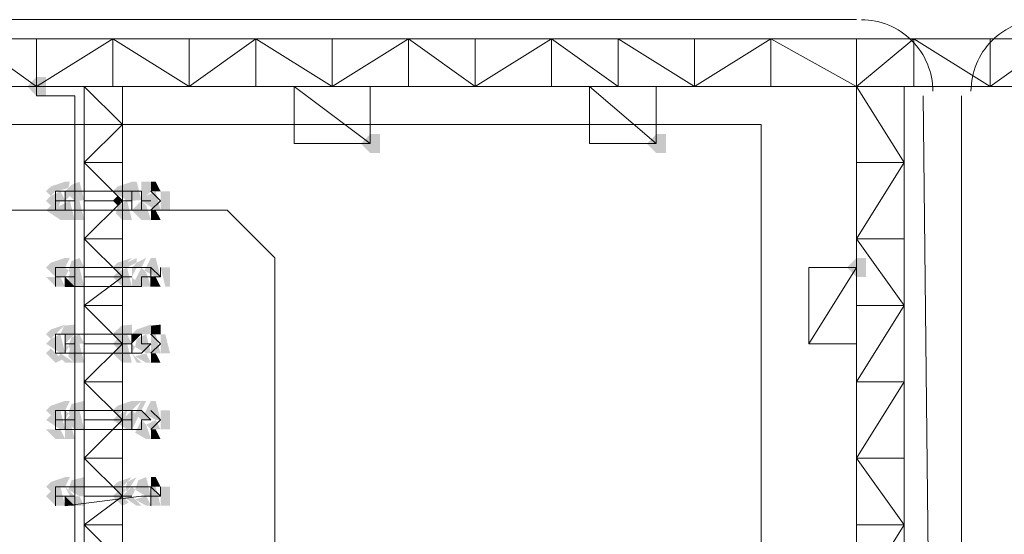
# Model space of a CAD drawing. Header units: millimetres. Extents: x -3176 to 162662, y -36434 to 57907.
# Tile 70 of 155: x 71982 to 73081, y 48490 to 49065. Entities that reach past the tile are written whole.
import ezdxf

# ---------------------------------------------------------------- set-up
doc = ezdxf.new("R2010")
doc.units = ezdxf.units.MM
doc.layers.get('0').update_dxf_attribs({"lineweight": 5})
doc.layers.add('1-Sheet - 32170-CIV-6170-DW-2035-015-01 - RZUTY$0$CIV_KEYPLAN', color=8, linetype='Continuous', lineweight=0)
doc.layers.add('1-Sheet - 32170-CIV-6170-DW-2035-015-01 - RZUTY$0$PLAN ORIENTACYJNY _KEY PLAN__dwg _3_', color=8, linetype='Continuous', lineweight=0)

# ---------------------------------------------------------------- blocks, each defined once
blk = doc.blocks.new('1-Sheet - 32170-CIV-6170-DW-2035-015-01 - RZUTY$0$PLAN ORIENTACYJNY _KEY PLAN__dwg_A$Ccfc037ab-730732-A_KEY_PLAN')
at = {"layer": '1-Sheet - 32170-CIV-6170-DW-2035-015-01 - RZUTY$0$CIV_KEYPLAN'}
for points in [[(987.01, 2359.43), (988.07, 2359.43), (988.07, 2361.56), (987.01, 2361.56), (985.95, 2360.5)], [(1024.26, 2353.05), (1025.33, 2353.05), (1025.33, 2355.17), (1024.26, 2355.17), (1023.2, 2354.11)], [(1056.19, 2353.05), (1057.26, 2353.05), (1057.26, 2355.17), (1056.19, 2355.17), (1055.13, 2354.11)], [(988.61, 2348.26), (990.2, 2349.85), (988.61, 2349.32), (988.07, 2348.79)], [(991.8, 2347.72), (992.33, 2347.81), (991.8, 2349.85), (990.91, 2349.5), (990.2, 2348.79), (991.27, 2347.72)], [(997.65, 2347.72), (997.65, 2349.85), (996.06, 2349.32), (995.52, 2348.79), (997.12, 2347.72)], [(997.65, 2347.72), (998.72, 2347.81), (998.19, 2349.85), (997.65, 2349.85), (997.65, 2347.81)], [(998.72, 2347.72), (999.78, 2348.79), (999.78, 2349.85), (998.72, 2349.85), (998.72, 2347.81)], [(999.78, 2348.79), (1000.85, 2348.79), (1000.31, 2349.85), (999.78, 2349.85)], [(988.61, 2347.19), (989.67, 2347.72), (990.2, 2347.81), (989.67, 2348.79), (988.61, 2348.26), (988.07, 2347.72)], [(996.06, 2347.19), (996.51, 2347.81), (996.06, 2348.26), (995.52, 2347.72)], [(1000.85, 2346.66), (1000.31, 2348.79), (999.25, 2348.26), (998.72, 2347.72), (1000.31, 2346.66)], [(1001.91, 2346.66), (1001.91, 2348.79), (1000.85, 2348.79), (1000.85, 2346.66)], [(990.2, 2345.59), (989.49, 2347.01), (989.67, 2347.72), (988.61, 2347.19), (988.07, 2346.66), (989.67, 2345.59)], [(991.27, 2345.59), (990.73, 2347.72), (989.67, 2347.19), (989.14, 2346.66), (990.2, 2345.59)], [(991.27, 2345.59), (992.33, 2345.59), (991.8, 2347.72), (991.27, 2347.72), (991.27, 2346.66)], [(996.59, 2345.59), (997.65, 2345.59), (997.12, 2347.72), (996.06, 2347.19), (995.88, 2346.3), (996.23, 2345.95)], [(999.78, 2345.59), (999.25, 2347.19), (998.72, 2347.72), (997.65, 2346.66), (998.72, 2345.59)], [(999.78, 2345.59), (1000.85, 2345.59), (1000.31, 2346.66), (999.78, 2346.66)], [(989.14, 2339.21), (990.2, 2339.21), (990.2, 2341.34), (988.61, 2340.81), (988.07, 2340.27), (988.61, 2339.74)], [(990.73, 2339.74), (991.8, 2340.27), (992.33, 2340.27), (991.8, 2341.34), (990.91, 2340.98), (990.56, 2339.92)], [(996.06, 2339.74), (997.65, 2341.34), (996.06, 2340.81), (995.52, 2340.27)], [(997.12, 2340.27), (998.19, 2340.81), (998.19, 2341.34), (997.12, 2340.81), (996.59, 2340.27)], [(997.65, 2340.27), (998.72, 2340.27), (999.25, 2341.34), (998.19, 2340.81)], [(1000.85, 2339.21), (1000.31, 2341.34), (999.78, 2341.34), (999.07, 2339.92), (1000.31, 2339.21)], [(1079.61, 2339.21), (1079.61, 2341.34), (1078.55, 2341.34), (1077.48, 2340.27), (1078.55, 2339.21)], [(991.27, 2338.14), (992.33, 2338.14), (991.8, 2340.27), (990.73, 2339.74), (990.56, 2338.85)], [(996.59, 2338.14), (997.65, 2338.14), (997.12, 2340.27), (996.06, 2339.74), (995.52, 2339.21), (996.23, 2338.5)], [(999.78, 2338.14), (999.25, 2339.74), (998.72, 2340.27), (998.01, 2338.85), (998.72, 2338.14)], [(1001.91, 2338.14), (1001.91, 2340.27), (1000.85, 2340.27), (1001.38, 2338.14)], [(989.14, 2338.14), (990.2, 2338.14), (989.67, 2339.21), (988.07, 2339.21), (988.78, 2338.5)], [(991.27, 2338.14), (990.2, 2339.21), (990.2, 2338.14)], [(999.78, 2338.14), (1000.85, 2338.14), (1000.31, 2339.21), (999.78, 2339.21)], [(988.61, 2332.29), (990.2, 2333.89), (988.61, 2333.35), (988.07, 2332.82)], [(990.2, 2331.76), (991.27, 2332.82), (991.27, 2333.89), (990.08, 2333.77), (989.67, 2332.82), (990.2, 2332.82)], [(996.06, 2332.29), (997.12, 2332.82), (997.65, 2332.82), (997.65, 2333.89), (996.47, 2333.77), (995.52, 2332.82)], [(998.72, 2332.82), (999.78, 2332.82), (999.78, 2333.89), (998.19, 2333.35), (997.65, 2332.82)], [(1000.31, 2332.82), (1000.85, 2332.82), (1000.85, 2333.89), (999.78, 2333.77), (999.78, 2332.82)], [(990.2, 2330.69), (989.67, 2332.82), (988.61, 2332.29), (988.07, 2331.76), (989.67, 2330.69)], [(990.73, 2331.23), (991.8, 2331.76), (992.33, 2331.76), (991.8, 2332.82), (990.91, 2332.47), (990.56, 2331.4)], [(996.06, 2331.23), (997.12, 2331.76), (997.65, 2331.76), (997.12, 2332.82), (996.06, 2332.29), (995.52, 2331.76)], [(997.65, 2331.76), (998.72, 2332.82), (997.65, 2332.82)], [(999.78, 2330.69), (999.25, 2332.82), (998.19, 2332.29), (998.01, 2331.4), (999.25, 2330.69)], [(999.78, 2330.69), (1000.85, 2330.69), (1000.31, 2332.82), (999.78, 2332.82), (999.78, 2331.76)], [(1000.85, 2330.69), (1001.91, 2330.69), (1001.38, 2332.82), (1000.85, 2332.82), (1000.85, 2331.76)], [(991.27, 2329.63), (992.33, 2329.63), (991.8, 2331.76), (990.73, 2331.23), (990.56, 2330.34)], [(997.65, 2329.63), (997.12, 2331.76), (996.06, 2331.23), (995.52, 2330.69), (996.59, 2329.63)], [(989.14, 2329.63), (989.85, 2329.98), (988.61, 2331.23), (988.07, 2330.69), (988.78, 2329.98)], [(999.78, 2329.63), (999.25, 2330.69), (998.01, 2330.34), (999.25, 2329.63)], [(999.78, 2329.63), (1000.85, 2329.63), (1000.31, 2330.69), (999.78, 2330.69)], [(988.61, 2323.78), (989.67, 2324.31), (990.2, 2324.31), (990.2, 2325.37), (988.61, 2324.84), (988.07, 2324.31)], [(990.73, 2323.78), (991.8, 2324.31), (992.33, 2324.31), (992.33, 2325.37), (990.91, 2325.02), (990.56, 2323.95)], [(996.06, 2323.78), (997.65, 2325.37), (996.06, 2324.84), (995.52, 2324.31)], [(996.59, 2324.31), (997.65, 2324.31), (998.72, 2325.37), (997.65, 2325.37)], [(999.78, 2323.24), (998.72, 2324.31), (999.25, 2325.37), (998.72, 2325.37), (998.01, 2323.95), (998.72, 2323.24)], [(1000.85, 2323.24), (1000.31, 2325.37), (999.78, 2325.37), (999.07, 2323.95), (1000.31, 2323.24)], [(990.2, 2322.18), (989.67, 2324.31), (988.61, 2323.78), (988.07, 2323.24), (989.67, 2322.18)], [(991.27, 2322.18), (992.33, 2322.18), (991.8, 2324.31), (990.73, 2323.78), (990.2, 2323.24), (990.91, 2322.53)], [(997.65, 2322.18), (996.94, 2323.6), (997.12, 2324.31), (996.06, 2323.78), (995.52, 2323.24), (997.12, 2322.18)], [(997.65, 2322.18), (998.36, 2323.6), (997.65, 2324.31), (996.59, 2323.24), (997.3, 2322.53)], [(1000.85, 2322.18), (1001.91, 2322.18), (1001.91, 2324.31), (1000.85, 2324.31), (1000.85, 2323.24)], [(990.73, 2321.11), (991.27, 2321.11), (990.91, 2322.53), (990.2, 2323.24), (990.2, 2321.11)], [(999.78, 2321.11), (999.25, 2322.71), (998.72, 2323.24), (998.01, 2321.82), (999.25, 2321.11)], [(999.78, 2322.18), (1000.85, 2322.18), (1000.31, 2323.24), (999.25, 2322.71), (999.43, 2322.53)], [(989.14, 2321.11), (990.2, 2321.11), (989.67, 2322.18), (988.07, 2322.18)], [(1000.85, 2321.11), (1000.31, 2322.18), (999.78, 2322.18), (999.78, 2321.11)], [(988.61, 2315.26), (989.67, 2315.79), (990.2, 2315.79), (990.2, 2316.86), (988.61, 2316.32), (988.07, 2315.79)], [(992.33, 2314.73), (992.33, 2316.86), (990.91, 2316.5), (990.56, 2315.44), (991.8, 2314.73)], [(996.59, 2314.73), (996.94, 2315.44), (996.59, 2315.79), (997.65, 2316.86), (996.06, 2316.32), (995.52, 2315.79), (996.06, 2315.26)], [(997.12, 2315.26), (998.19, 2316.86), (997.12, 2316.32), (996.94, 2315.44)], [(999.78, 2314.73), (999.25, 2316.86), (998.36, 2316.5), (998.01, 2315.44), (999.25, 2314.73)], [(999.78, 2315.79), (1000.85, 2315.79), (1000.31, 2316.86), (999.78, 2316.86)], [(989.14, 2313.66), (990.2, 2313.66), (989.67, 2315.79), (988.61, 2315.26), (988.07, 2314.73), (988.78, 2314.02)], [(996.59, 2313.66), (997.3, 2314.02), (996.06, 2315.26), (995.52, 2314.73), (996.23, 2314.02)], [(998.72, 2313.66), (997.65, 2314.73), (998.01, 2315.44), (997.65, 2315.79), (996.59, 2314.73), (998.19, 2313.66)], [(999.78, 2313.66), (1000.85, 2313.66), (1000.31, 2315.79), (999.78, 2315.79), (999.78, 2314.73)], [(1000.85, 2313.66), (1001.91, 2313.66), (1001.91, 2315.79), (1000.85, 2315.79), (1000.85, 2314.73)], [(991.27, 2313.66), (992.33, 2313.66), (991.8, 2314.73), (990.2, 2314.73)], [(990.2, 2313.66), (991.27, 2313.66), (990.2, 2314.73)], [(999.78, 2313.66), (999.25, 2314.73), (998.01, 2314.37), (999.25, 2313.66)]]:
    blk.add_hatch(color=256, dxfattribs=at).paths.add_polyline_path(points)
h = blk.add_hatch(color=256, dxfattribs=at)
h.paths.add_polyline_path([(990.2, 2347.72), (990.73, 2348.26), (990.2, 2348.79), (990.2, 2347.81)])
h.paths.add_polyline_path([(989.14, 2348.79), (990.56, 2349.14), (990.73, 2349.85), (990.2, 2349.85), (989.49, 2349.14)])
h = blk.add_hatch(color=256, dxfattribs=at)
h.paths.add_polyline_path([(990.2, 2339.21), (990.56, 2339.92), (990.2, 2340.27)])
h.paths.add_polyline_path([(990.2, 2340.27), (990.73, 2341.34), (990.2, 2341.34)])
h = blk.add_hatch(color=256, dxfattribs=at)
h.paths.add_polyline_path([(997.65, 2339.21), (998.19, 2340.27), (997.65, 2340.27)])
h.paths.add_polyline_path([(997.65, 2338.14), (998.72, 2338.14), (997.65, 2339.21)])
h = blk.add_hatch(color=256, dxfattribs=at)
h.paths.add_polyline_path([(990.2, 2330.69), (990.56, 2331.4), (990.2, 2331.76)])
h.paths.add_polyline_path([(991.27, 2329.63), (989.67, 2330.69), (989.49, 2330.34), (990.2, 2329.63)])
h = blk.add_hatch(color=256, dxfattribs=at)
h.paths.add_polyline_path([(997.65, 2330.69), (998.01, 2331.4), (997.65, 2331.76)])
h.paths.add_polyline_path([(998.72, 2329.63), (997.65, 2330.69), (998.19, 2329.63)])
h = blk.add_hatch(color=256, dxfattribs=at)
h.paths.add_polyline_path([(990.2, 2323.24), (990.56, 2323.95), (990.2, 2324.31)])
h.paths.add_polyline_path([(990.2, 2324.31), (990.73, 2325.37), (990.2, 2325.37)])
h = blk.add_hatch(color=256, dxfattribs=at)
h.paths.add_polyline_path([(991.27, 2314.73), (990.2, 2315.79), (990.73, 2314.73)])
h.paths.add_polyline_path([(990.2, 2315.79), (990.73, 2316.86), (990.2, 2316.86)])
for p, q in [((911.44, 2367.95), (1078.55, 2367.95)), ((1060.45, 2360.5), (1060.45, 2365.82)), ((1068.97, 2360.5), (1068.97, 2365.82)), ((1084.93, 2360.5), (1084.93, 2365.82)), ((1093.45, 2360.5), (1093.45, 2365.82)), ((996.59, 2281.73), (996.59, 2360.5)), ((1083.87, 2360.5), (1083.87, 2215.74)), ((1086, 2359.43), (1087.06, 2255.12)), ((1090.25, 2359.43), (1090.25, 2222.13)), ((992.33, 2351.98), (996.59, 2351.98)), ((1078.55, 2351.98), (1083.87, 2351.98)), ((990.2, 2348.79), (990.2, 2346.66)), ((997.65, 2348.79), (997.65, 2346.66)), ((989.14, 2347.72), (991.27, 2347.72)), ((997.65, 2347.72), (992.33, 2347.72)), ((998.72, 2347.72), (999.78, 2347.72)), ((1078.55, 2343.47), (1083.87, 2343.47)), ((991.27, 2339.21), (989.14, 2339.21)), ((992.33, 2339.21), (997.65, 2339.21)), ((992.33, 2336.02), (996.59, 2336.02)), ((1078.55, 2336.02), (1083.87, 2336.02)), ((990.2, 2330.69), (990.2, 2332.82)), ((997.65, 2332.82), (997.65, 2330.69)), ((991.27, 2331.76), (990.2, 2331.76)), ((992.33, 2331.76), (997.65, 2331.76)), ((992.33, 2327.5), (996.59, 2327.5)), ((990.2, 2324.31), (990.2, 2322.18)), ((997.65, 2324.31), (997.65, 2322.18)), ((989.14, 2323.24), (991.27, 2323.24)), ((992.33, 2323.24), (997.65, 2323.24)), ((992.33, 2318.99), (996.59, 2318.99)), ((1078.55, 2318.99), (1083.87, 2318.99)), ((991.27, 2314.73), (989.14, 2314.73)), ((992.33, 2314.73), (997.65, 2314.73)), ((996.59, 2311.54), (992.33, 2311.54)), ((1078.55, 2311.54), (1083.87, 2311.54))]:
    blk.add_line(p, q, dxfattribs=at)
at = {"layer": '1-Sheet - 32170-CIV-6170-DW-2035-015-01 - RZUTY$0$CIV_KEYPLAN', "flags": 128}
for points in [[(1044.49, 2365.82), (1051.94, 2360.5), (1051.94, 2365.82), (1060.45, 2360.5), (1068.97, 2365.82), (1078.55, 2360.5), (1084.93, 2365.82), (1093.45, 2360.5), (1100.9, 2365.82)], [(1263.75, 2360.5), (638.96, 2360.5)], [(638.96, 2365.82), (1270.13, 2365.82), (1270.13, 2215.74), (1078.55, 2215.74), (1078.55, 2365.82)], [(913.57, 2365.82), (913.57, 2360.5), (922.08, 2365.82), (930.6, 2360.5), (938.05, 2365.82), (946.56, 2360.5), (946.56, 2365.82), (955.08, 2360.5), (962.53, 2365.82), (971.04, 2360.5), (979.56, 2365.82), (987.01, 2360.5), (995.52, 2365.82), (995.52, 2360.5)], [(996.59, 2305.15), (1000.85, 2305.15), (1000.85, 2287.05), (987.01, 2287.05), (987.01, 2305.15), (991.27, 2305.15), (991.27, 2359.43), (987.01, 2359.43), (987.01, 2365.82)], [(995.52, 2365.82), (1004.04, 2360.5), (1004.04, 2365.82)], [(1011.49, 2360.5), (1011.49, 2365.82), (1004.04, 2360.5)], [(1011.49, 2365.82), (1020.01, 2360.5), (1020.01, 2365.82)], [(1028.52, 2360.5), (1028.52, 2365.82), (1020.01, 2360.5)], [(1028.52, 2365.82), (1035.97, 2360.5), (1035.97, 2365.82)], [(1044.49, 2360.5), (1044.49, 2365.82), (1035.97, 2360.5)], [(997.65, 2282.8), (992.33, 2282.8), (992.33, 2360.5), (996.59, 2356.24), (992.33, 2351.98), (996.59, 2347.72), (992.33, 2343.47), (996.59, 2343.47)], [(1024.26, 2354.11), (1015.75, 2354.11), (1015.75, 2360.5), (1024.26, 2354.11), (1024.26, 2360.5)], [(1056.19, 2354.11), (1048.74, 2354.11), (1048.74, 2360.5), (1056.19, 2354.11), (1056.19, 2360.5)], [(1078.55, 2360.5), (1083.87, 2351.98), (1078.55, 2343.47), (1083.87, 2336.02), (1078.55, 2327.5), (1083.87, 2327.5), (1078.55, 2318.99), (1083.87, 2311.54), (1078.55, 2303.02), (1083.87, 2294.51), (1078.55, 2287.05), (1083.87, 2278.54), (1078.55, 2270.02), (1083.87, 2262.57), (1078.55, 2254.06), (1083.87, 2246.61), (1078.55, 2238.09), (1084.93, 2238.09)], [(989.14, 2346.66), (989.14, 2348.79), (998.72, 2348.79), (998.72, 2346.66)], [(999.78, 2348.79), (1000.85, 2347.72), (999.78, 2346.66)], [(1033.84, 2255.12), (1033.84, 2289.18), (1032.78, 2290.25), (1032.78, 2292.38), (1030.65, 2294.51), (1029.58, 2295.57), (1025.33, 2297.7), (1017.88, 2301.96), (1013.62, 2306.21), (1013.62, 2341.34), (1012.55, 2342.4), (1011.49, 2343.47), (1010.43, 2344.53), (1008.3, 2346.66), (955.08, 2346.66), (952.95, 2345.59), (950.82, 2343.47), (950.82, 2342.4), (949.76, 2341.34), (949.76, 2338.14)], [(992.33, 2343.47), (996.59, 2339.21), (992.33, 2336.02), (996.59, 2331.76), (992.33, 2327.5), (996.59, 2323.24), (992.33, 2318.99), (996.59, 2314.73), (992.33, 2311.54), (996.59, 2307.28), (992.33, 2304.08), (996.59, 2298.76), (992.33, 2294.51), (996.59, 2291.31), (992.33, 2287.05), (996.59, 2282.8), (997.65, 2283.86)], [(989.14, 2338.14), (989.14, 2340.27), (999.78, 2340.27), (999.78, 2338.14)], [(999.78, 2340.27), (1000.85, 2339.21), (1000.85, 2340.27)], [(1078.55, 2331.76), (1073.22, 2331.76), (1073.22, 2340.27), (1078.55, 2340.27), (1073.22, 2331.76)], [(1000.85, 2339.21), (998.72, 2339.21), (998.72, 2338.14), (990.2, 2338.14), (990.2, 2339.21)], [(999.78, 2332.82), (1000.85, 2331.76), (999.78, 2330.69)], [(999.78, 2324.31), (1000.85, 2323.24), (999.78, 2322.18)], [(989.14, 2313.66), (989.14, 2315.79), (999.78, 2315.79), (999.78, 2313.66)], [(999.78, 2315.79), (1000.85, 2314.73), (1000.85, 2315.79)], [(1000.85, 2314.73), (998.72, 2314.73), (990.2, 2313.66), (990.2, 2314.73)]]:
    blk.add_lwpolyline(points, dxfattribs=at)
for points in [[(921.02, 2356.24), (921.02, 2212.55), (1067.9, 2212.55), (1067.9, 2356.24)], [(989.14, 2330.69), (989.14, 2332.82), (998.72, 2332.82), (998.72, 2331.76), (999.78, 2331.76), (998.72, 2330.69)], [(989.14, 2322.18), (989.14, 2324.31), (998.72, 2324.31), (999.78, 2323.24), (998.72, 2323.24), (998.72, 2322.18)]]:
    blk.add_lwpolyline(points, close=True, dxfattribs=at)
at = {"layer": '1-Sheet - 32170-CIV-6170-DW-2035-015-01 - RZUTY$0$CIV_KEYPLAN'}
for centre, start, end in [((1079.08, 2359.96), 359.9981, 90.0019), ((1099.3, 2359.96), 89.9981, 180.0019)]:
    blk.add_arc(centre, 7.98, start, end, dxfattribs=at)
blk = doc.blocks.new('1-Sheet - 32170-CIV-6170-DW-2035-015-01 - RZUTY')
at = {"layer": '1-Sheet - 32170-CIV-6170-DW-2035-015-01 - RZUTY$0$PLAN ORIENTACYJNY _KEY PLAN__dwg _3_', "color": 252}
blk.add_blockref('1-Sheet - 32170-CIV-6170-DW-2035-015-01 - RZUTY$0$PLAN ORIENTACYJNY _KEY PLAN__dwg_A$Ccfc037ab-730732-A_KEY_PLAN', (2763.96, 0), dxfattribs=at)

msp = doc.modelspace()

# ---------------------------------------------------------------- block references
at = {"xscale": 10, "yscale": 10, "zscale": 10}
msp.add_blockref('1-Sheet - 32170-CIV-6170-DW-2035-015-01 - RZUTY', (34491.45, 25385.65), dxfattribs=at)

doc.saveas('drawing.dxf')
